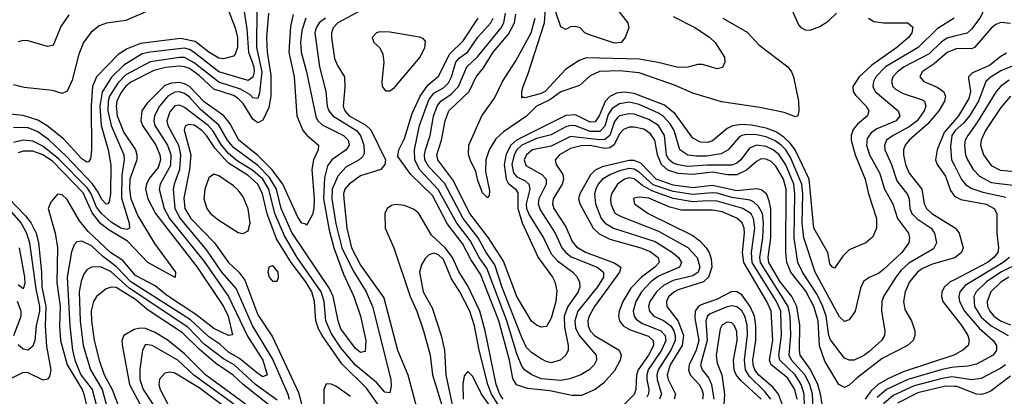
# Model space of a CAD drawing. Header units: inches. Extents: x 501365 to 657855, y 482276 to 547543.
# Tile 127 of 256: x 546176 to 550204, y 512062 to 513603. Entities that reach past the tile are written whole.
import ezdxf

# ---------------------------------------------------------------- set-up
doc = ezdxf.new("R2010")
doc.units = ezdxf.units.IN
doc.header["$MEASUREMENT"] = 0
doc.layers.add('A5541', color=7, linetype='Continuous')
doc.layers.add('A5551', color=7, linetype='Continuous')

msp = doc.modelspace()

# ---------------------------------------------------------------- linework, layer by layer
at = {"layer": 'A5541', "color": 5}
for points, elevation in [([(547089.1, 513670), (547105.7, 513565.7), (547111.8, 513470), (547133.5, 513410), (547135.4, 513390), (547130, 513368.4), (547110, 513355), (546990, 513390.4), (546890, 513469.5), (546870, 513482), (546850, 513487), (546709.3, 513470.7), (546676.8, 513463.2), (546602.5, 513417.5), (546551.3, 513368.7), (546513.5, 513306.6), (546503.3, 513250), (546509.7, 513169.7), (546538.4, 513070), (546548.5, 513008.5), (546547.9, 512892.1), (546542, 512858), (546536.2, 512850), (546530, 512847.7), (546510, 512869), (546497.4, 512897.4), (546472.5, 512932.5), (546365.4, 513045.4), (546293.4, 513113.4), (546250, 513144.7), (546210, 513160.1), (546150, 513162.4)], 1840), ([(548595.9, 513675.9), (548664.2, 513590), (548668, 513570), (548653.7, 513530), (548637.1, 513510), (548610, 513507.2), (548502.5, 513542.5), (548487.6, 513550), (548469.2, 513570), (548450, 513575.6), (548430, 513573.7), (548410, 513562.9), (548390, 513573.6), (548370, 513633.6)], 1840), ([(547025.8, 513650), (547056.9, 513570), (547067.2, 513530), (547067.5, 513490), (547057.7, 513462.3), (547050, 513454.2), (547010, 513443.2), (546990, 513446.1), (546950, 513470.3), (546894.2, 513514.2), (546834.2, 513525.8), (546670, 513506), (546615.8, 513484.2), (546578.9, 513461.1), (546490.1, 513370), (546474.1, 513330), (546467.7, 513252.3), (546469.7, 513070.3), (546465.5, 513034.5), (546457.9, 513022.1), (546450, 513020.2), (546430, 513033.4), (546355.2, 513115.2), (546288.9, 513168.9), (546250, 513192.1), (546190, 513211.5), (546121.5, 513218.5)], 1820), ([(547146.6, 513650), (547144.7, 513490), (547166.3, 513390), (547156.5, 513303.5), (547150, 513280.7), (547130, 513282.9), (547117.2, 513297.2), (547079.3, 513319.3), (546990, 513348.1), (546890, 513426.6), (546850, 513448.1), (546830, 513449.2), (546709.1, 513430.9), (546610, 513377.2), (546576.9, 513343.1), (546544, 513290), (546537.9, 513270), (546536.5, 513230), (546549.9, 513169.9), (546602.6, 513050), (546603.7, 513030), (546593.2, 512966.8), (546592.9, 512872.9), (546624, 512770), (546624.7, 512750), (546614.9, 512745.1), (546589.2, 512750), (546550, 512774.9), (546510, 512809.5), (546490, 512835.9), (546468.6, 512890), (546453.3, 512913.3), (546334.5, 513034.5), (546270, 513086.1), (546230, 513105.7), (546190, 513110.2), (546150, 513100.9)], 1860), ([(546701, 513639), (546610, 513600.7), (546530.5, 513589.5), (546501.2, 513578.8), (546467.9, 513552.1), (546437.5, 513510), (546417.9, 513462.1), (546390, 513355.3), (546370, 513310.8), (546350, 513301.2), (546310, 513314.2), (546194.3, 513325.7), (546150, 513336.3)], 1780), ([(547194, 513630), (547185.2, 513530), (547188, 513470), (547203.4, 513376.6), (547204, 513290), (547195.6, 513244.4), (547170, 513192.2), (547150, 513180.6), (547130, 513196.3), (547090, 513260.1), (547070, 513281.1), (547050, 513292.6), (546970, 513319.1), (546910, 513375.4), (546870, 513403.1), (546850, 513411.1), (546830, 513413.8), (546772.8, 513407.2), (546724.5, 513395.5), (546630, 513348.3), (546610, 513331), (546590, 513304.3), (546574, 513270), (546570.6, 513250), (546574.8, 513210), (546602, 513142), (546649.5, 513070), (546655.6, 513050), (546654.6, 513030), (546627.1, 512950), (546624.5, 512910), (546630.7, 512870), (546659.9, 512799.9), (546727, 512687), (546812.7, 512570), (546811.5, 512548.5), (546700.1, 512610), (546616.3, 512696.3), (546542.1, 512742.1), (546508.4, 512768.4), (546472.4, 512812.4), (546435.3, 512895.3), (546310, 513023.8), (546270, 513050.1), (546230, 513065.3), (546190, 513065), (546170, 513058.5)], 1880), ([(546377, 513623), (546344.1, 513575.9), (546315.6, 513504.4), (546310, 513498), (546290, 513493.2), (546210, 513516.8), (546190, 513518.7), (546170, 513513)], 1760), ([(547295.2, 513624.8), (547284.3, 513575.7), (547276.6, 513470), (547299.3, 513370), (547309.8, 513209.8), (547334.8, 513150), (547350.7, 513130.7), (547397.8, 513090), (547396.4, 513070), (547378.4, 513030), (547370.6, 512990), (547381.1, 512870), (547379.9, 512830), (547373.7, 512806.3), (547350, 512760.7), (547346.1, 512766.1), (547330, 512769.8), (547314.5, 512794.5), (547251.9, 512930), (547208.7, 512988.7), (547150, 513047.5), (547072.4, 513110), (547037.5, 513177.5), (547011.6, 513210), (546930, 513266.8), (546870, 513330.2), (546850, 513341.2), (546830, 513345.7), (546796.6, 513343.4), (546770, 513334.1), (546697.8, 513262.2), (546676, 513230), (546670.9, 513190), (546677.7, 513170), (546733.4, 513090), (546749.6, 513050), (546752, 513030), (546741.8, 512998.2), (546706.1, 512953.9), (546694.4, 512930), (546691, 512910), (546700, 512870), (546732, 512810), (546901.9, 512590), (547010, 512429.3), (547028.5, 512390), (547047, 512313), (547030, 512311.2), (546970, 512338.8), (546897, 512397), (546776.2, 512476.2), (546730, 512513.8), (546650, 512556.5), (546597.6, 512617.6), (546546.9, 512650), (546455.8, 512735.8), (546420.5, 512780.5), (546370, 512867), (546350, 512886.5), (546330, 512889.7), (546303.6, 512856.4), (546292.8, 512830), (546321.2, 512730), (546331, 512671), (546328.2, 512528.2), (546341.3, 512430), (546339, 512350), (546343.5, 512290), (546370, 512190.9), (546431.1, 512090), (546438.1, 512070), (546453.5, 512006.5)], 1920), ([(547590, 513650), (547477.2, 513590), (547458.2, 513570), (547451.5, 513550), (547451.4, 513530), (547464.5, 513444.5), (547476.2, 513416.2), (547504.7, 513370), (547506.7, 513326.7), (547499.2, 513250), (547506.6, 513230), (547524.4, 513210), (547591.9, 513171.9), (547612, 513152), (547673.2, 513030), (547670.2, 513010), (547652.9, 512990), (547570, 512964.1), (547524, 512930), (547506.4, 512910), (547500.3, 512890), (547501.5, 512870), (547514.3, 512750), (547532.8, 512670), (547570, 512597.9), (547665.4, 512465.4), (547721.5, 512250), (547763.9, 512150), (547804.6, 511995.4)], 1980), ([(549999, 513610), (549930, 513565.4), (549852.2, 513490), (549718, 513410), (549678.3, 513370), (549668.7, 513350), (549667, 513330), (549676.2, 513310), (549770.1, 513230), (549777.2, 513210), (549762.4, 513190), (549683.2, 513156.8), (549659.3, 513140.7), (549643.1, 513116.9), (549640.7, 513090), (549652.8, 513050), (549694.4, 512974.4), (549714.3, 512910), (549747.6, 512850), (549767.7, 512790), (549811.7, 512730), (549816, 512710), (549814.2, 512690), (549784.6, 512650), (549710, 512580.2), (549690, 512563.9), (549651.6, 512548.4), (549627.8, 512532.2), (549615.5, 512504.5), (549593.5, 512410), (549570, 512374.5), (549550, 512368.1), (549530, 512387.4), (549430.2, 512570), (549384.1, 512710), (549377.8, 512770), (549380, 512890), (549376.4, 512930), (549330, 513038.7), (549310.7, 513070), (549291.6, 513090), (549267.2, 513107.2), (549230, 513123.4), (549190, 513132.3), (549150, 513134.1), (549130.3, 513129.7), (549118.3, 513121.7), (549074.6, 513070), (549046, 513054), (548985.2, 513045.2), (548944.4, 513044.4), (548909.3, 513049.3), (548876.7, 513070), (548853.5, 513150), (548837.3, 513177.3), (548810, 513207.4), (548790, 513220.7), (548710, 513255.9), (548670, 513266), (548630, 513258.9), (548599.7, 513240.3), (548584.1, 513215.9), (548570, 513167.7), (548550, 513145.1), (548510, 513145.4), (548450, 513169.3), (548430, 513170.4), (548410, 513165.2), (548350, 513132.7), (548290, 513117.7), (548230.4, 513090), (548209.2, 513070.8), (548198.5, 513050), (548189.7, 513010), (548196.7, 512976.7), (548210, 512959.9), (548243.6, 512943.6), (548258.6, 512930), (548262.5, 512910), (548247.4, 512850), (548250, 512830), (548261.9, 512801.9), (548319, 512710), (548350, 512645.5), (548375.6, 512615.6), (548438.9, 512570), (548453.8, 512553.8), (548465.7, 512530), (548467.3, 512510), (548460.8, 512490), (548417.9, 512430), (548403.8, 512390), (548404.3, 512344.3), (548420.1, 512270), (548420.5, 512250), (548410.9, 512230), (548386.7, 512210), (548350, 512198.8), (548330, 512203.6), (548310, 512215), (548270, 512241.2), (548250, 512261.3), (548230, 512301.8), (548150, 512507), (548119.7, 512599.7), (548084.4, 512650), (548051.4, 512710), (547990.2, 512790), (547913.6, 512933.6), (547850, 513001.7), (547834.1, 513030), (547831.8, 513050), (547835.8, 513070), (547854.8, 513130), (547868.3, 513208.3), (547883.9, 513250), (547899.1, 513270), (547941.1, 513298.9), (547970.8, 513330), (548005.9, 513410), (548048.7, 513451.3), (548145.9, 513570), (548156.4, 513590), (548163.3, 513630)], 1940), ([(549649.3, 513609.3), (549670, 513595.4), (549710, 513590.1), (549810, 513590.1), (549830, 513572.4), (549825.5, 513550), (549811.7, 513530), (549764.1, 513490), (549662.2, 513417.8), (549610.1, 513370), (549584.7, 513330), (549585.9, 513310), (549595, 513295), (549639.8, 513250), (549650.1, 513230), (549643.9, 513210), (549603.9, 513176.1), (549585.8, 513154.2), (549577.3, 513130), (549577.7, 513110), (549594.4, 513050), (549635, 512950), (549649, 512890), (549681.8, 512790), (549682, 512750), (549665.8, 512714.3), (549637.6, 512690), (549570, 512661.2), (549544.1, 512635.9), (549510, 512586.9), (549501.2, 512590), (549490, 512604), (549482.6, 512650), (549425.5, 512750), (549406.1, 512950), (549348.3, 513070), (549330, 513096.1), (549302.9, 513122.9), (549270, 513143.9), (549230, 513158.7), (549170, 513171.7), (549130, 513174), (549091.7, 513168.4), (549070, 513158.6), (549010, 513107), (548990, 513100.7), (548962, 513102), (548930, 513118.5), (548857.4, 513217.4), (548814, 513254), (548690, 513301.5), (548650, 513306.6), (548618, 513302), (548590, 513288.8), (548571.5, 513268.5), (548546.3, 513210), (548530, 513185.9), (548510, 513184.5), (548450, 513214), (548410, 513211.7), (548209.1, 513110.9), (548185.7, 513090), (548166.9, 513053.1), (548158.4, 513010), (548166, 512950), (548174.4, 512934.4), (548204.7, 512910), (548214, 512894), (548213.7, 512830), (548232.1, 512772.1), (548297.3, 512630), (548356.3, 512550), (548365.4, 512530), (548372.9, 512492.9), (548368.9, 512450), (548350, 512381.3), (548331.9, 512348.1), (548310, 512344.9), (548290, 512353.6), (548270, 512369.8), (548210, 512469.9), (548155.4, 512615.4), (548094.1, 512710), (548017.3, 512810), (547947.4, 512947.4), (547886.6, 513030), (547883.2, 513050), (547901.3, 513110), (547916.7, 513190), (547932.1, 513230), (548014.4, 513310), (548043, 513370), (548074.1, 513405.9), (548112.4, 513470), (548176.4, 513543.6), (548200.4, 513590), (548205.6, 513625.6)], 1920), ([(548850, 513616.6), (548940.7, 513570), (548999.6, 513530), (549020.7, 513510), (549060.2, 513450), (549061.5, 513430), (549052, 513408), (549030, 513402.8), (548970, 513420.3), (548950, 513419.8), (548910, 513409.2), (548870, 513408.2), (548788.5, 513428.5), (548710, 513441.6), (548493.3, 513446.7), (548464.3, 513435.7), (548410, 513401.5), (548325.2, 513310), (548310, 513301.9), (548244.2, 513284.2), (548232.1, 513287.9), (548230, 513282), (548229.8, 513309.8), (548235.2, 513330), (548256.5, 513383.5), (548323.1, 513590), (548326.7, 513650)], 1860), ([(549332.2, 513650), (549361.8, 513581.8), (549371.2, 513571.2), (549390, 513561.7), (549410, 513560.3), (549450, 513576.1), (549483.1, 513596.9), (549517.3, 513630)], 1920), ([(547346.6, 513610), (547330, 513558.9), (547325.2, 513510), (547326.9, 513470), (547348.9, 513390), (547387, 513207), (547395.5, 513190), (547413, 513173), (547500.9, 513130), (547519.9, 513110), (547524.5, 513090), (547511.2, 513070), (547453.1, 513030), (547435.3, 513004.7), (547423.4, 512956.6), (547418.9, 512870), (547442.1, 512742.1), (547460.8, 512670), (547501.3, 512561.3), (547543.2, 512470), (547569.6, 512390.4), (547592.7, 512290), (547590, 512244.7), (547570, 512241.3), (547550, 512256.9), (547490, 512338.4), (547478.3, 512370), (547458.6, 512470), (547443.6, 512503.6), (547290, 512732.1), (547245.8, 512830), (547227.2, 512910), (547197.3, 512957.3), (547150, 513006.5), (547050, 513079.6), (547026, 513110), (546991.2, 513171.2), (546915.7, 513235.7), (546870, 513286.1), (546850, 513301.2), (546830, 513307.5), (546810, 513306.7), (546781.9, 513290), (546748.4, 513250), (546726.8, 513210), (546724.5, 513190), (546729.3, 513170), (546780.6, 513090), (546794, 513050), (546793.5, 513006.5), (546751.3, 512930), (546747, 512910), (546766.4, 512830), (546788.5, 512790), (546930, 512613.3), (547030.8, 512470.8), (547108.2, 512308.2), (547170.5, 512210), (547188.2, 512150), (547170, 512141.9), (547150, 512154.6), (547075.8, 512215.8), (547030, 512242.1), (546994.7, 512274.7), (546950, 512305.7), (546874.6, 512374.6), (546630, 512530), (546572.2, 512592.2), (546515.3, 512635.3), (546470, 512677.9), (546430, 512696.6), (546410, 512694.5), (546398.9, 512681.1), (546387.3, 512652.7), (546370.8, 512549.2), (546381, 512350), (546392.1, 512250), (546402.1, 512210), (546426.5, 512150), (546472.5, 512090), (546488.4, 512028.4)], 1940), ([(547427.1, 513610), (547401.1, 513590), (547388.5, 513570), (547383.9, 513550), (547402.7, 513410), (547427.9, 513310), (547433.9, 513250), (547440.1, 513230), (547457.4, 513210), (547553.5, 513150), (547570.6, 513130), (547584.1, 513090), (547584.7, 513055.3), (547578.1, 513041.9), (547564.5, 513030), (547510, 513000.3), (547477, 512963), (547454.9, 512910), (547452.7, 512870), (547470, 512767.8), (547494.1, 512670), (547538.3, 512578.3), (547593.1, 512490), (547618.7, 512430), (547694, 512130), (547696.2, 512103.8), (547690, 512076.2), (547670, 512078.4), (547637, 512117), (547550, 512188.6), (547490, 512259.8), (547450, 512320.5), (547428.7, 512370), (547422.2, 512450), (547410, 512490), (547311.6, 512630), (547258.9, 512718.9), (547220, 512810), (547194.8, 512910), (547170, 512950), (547130, 512986), (547065.5, 513025.5), (547030, 513055.2), (547000.9, 513090), (546967.6, 513147.6), (546946.5, 513170), (546850, 513243.5), (546830, 513253.7), (546810, 513250.3), (546790, 513226.6), (546777.9, 513190), (546782, 513170), (546825.2, 513090), (546833.7, 513050), (546830.2, 512990), (546807.7, 512930), (546804.5, 512910), (546810.3, 512830), (546832, 512790), (546940.5, 512660.5), (547001.8, 512570), (547061.9, 512501.9), (547128.8, 512348.8), (547211.2, 512211.2), (547272.5, 512070), (547278.1, 512050)], 1960), ([(550000, 512628.9), (549910, 512602.2), (549870, 512584.4), (549849.3, 512570), (549816.6, 512530), (549798.4, 512490), (549791.3, 512450), (549797.6, 512417.6), (549824.6, 512370), (549838.6, 512330), (549838.9, 512310), (549830.8, 512290), (549808.9, 512270), (549704.2, 512215.8), (549602.1, 512137.9), (549570, 512107), (549550, 512097.6), (549527, 512110), (549470, 512204.9), (549447.9, 512267.9), (549442.2, 512370), (549424.6, 512430), (549392.1, 512492.1), (549331.5, 512570), (549314.5, 512610), (549310, 512650), (549312, 512910), (549300.3, 512950), (549270, 513003.8), (549250, 513023.5), (549230, 513032.8), (549210, 513033.5), (549190, 513023.4), (549150, 512987), (549110, 512968.5), (549071.3, 512968.7), (549010, 512978.8), (548930, 512969.5), (548870, 512973.5), (548827.9, 512987.9), (548801.7, 513010), (548784.9, 513050), (548774.2, 513110), (548756.8, 513136.8), (548730, 513154.6), (548690, 513163.9), (548670, 513163.7), (548646.1, 513153.9), (548630, 513135.9), (548608.5, 513091.5), (548590, 513078.6), (548570, 513076.8), (548510, 513088.8), (548473, 513087), (548430, 513076.4), (548383.8, 513050), (548366.1, 513030), (548371.4, 513010), (548398.1, 512970), (548400.4, 512950), (548395.1, 512930), (548358.6, 512870), (548355.2, 512850), (548361.4, 512830), (548410, 512755.5), (548436, 512696), (548453.6, 512673.6), (548491.5, 512651.5), (548608.7, 512608.7), (548634.7, 512590), (548630.1, 512570), (548527.3, 512430), (548506.2, 512390), (548500.8, 512370), (548501.9, 512350), (548510, 512330.2), (548528.3, 512310), (548628.4, 512250), (548636.7, 512230), (548633.1, 512210), (548610, 512166.4), (548565.1, 512114.9), (548530, 512088.9), (548474.6, 512065.4), (548435.1, 512064.9), (548344.7, 512084.7), (548254.1, 512094.1), (548208.7, 512108.7), (548194, 512134), (548179.7, 512210), (548136.6, 512370), (548061.3, 512561.3), (548021.6, 512621.6), (547987.2, 512687.2), (547926.7, 512766.7), (547864.2, 512884.2), (547776.3, 512970), (547723.3, 513043.3), (547727.6, 513070), (547750, 513117.7), (547781.2, 513218.8), (547814.1, 513290), (547845.2, 513334.8), (547890, 513372.3), (547936, 513464), (547990, 513516.5), (548052.2, 513610)], 1980), ([(550000, 513535.4), (549970, 513528.1), (549947.3, 513512.7), (549896.3, 513463.7), (549795.2, 513410), (549766.8, 513390), (549748.9, 513370), (549742.2, 513350), (549748.3, 513330), (549758.9, 513318.9), (549790, 513300.9), (549870, 513275.3), (549877.5, 513270), (549883.3, 513250), (549876.2, 513230), (549848, 513190), (549815.7, 513164.3), (549749.5, 513130), (549722.7, 513110), (549714.6, 513090), (549715.7, 513070), (549742.8, 513010), (549764.4, 512944.4), (549808.2, 512888.2), (549814.4, 512870), (549818.3, 512830), (549826.4, 512810), (549848.3, 512788.3), (549905, 512750), (549918.4, 512730), (549927.4, 512690), (549915, 512665), (549813.6, 512606.4), (549782, 512578), (549760.1, 512550), (549710.1, 512470), (549703.8, 512450), (549701.7, 512410), (549715.9, 512330), (549713.7, 512310), (549702, 512290), (549650, 512243.6), (549630, 512228.5), (549590, 512209.4), (549570, 512209.2), (549550, 512218.3), (549493.5, 512293.5), (549486.9, 512310), (549475.9, 512390), (549461.4, 512430), (549438.9, 512478.9), (549378.2, 512570), (549359.6, 512610), (549344.6, 512710), (549347.4, 512890), (549343, 512930), (549310, 513008.8), (549283.2, 513050), (549258.9, 513070), (549230, 513084), (549190, 513089.7), (549162.4, 513077.6), (549126.4, 513030), (549110, 513016.6), (549090, 513008.3), (548990, 513008.2), (548910, 513002.4), (548870, 513008.6), (548850, 513016.1), (548830, 513032.4), (548822.5, 513050), (548814.6, 513130), (548790, 513169.9), (548750, 513194.4), (548690, 513216.2), (548670, 513218.6), (548630.3, 513209.7), (548620.2, 513199.8), (548610, 513186.2), (548590.4, 513129.6), (548570, 513113.5), (548547.8, 513112.2), (548430, 513125.2), (548350, 513086.2), (548274.1, 513070), (548249.4, 513050), (548240.3, 513030), (548246.5, 513006.5), (548311.9, 512970), (548329.6, 512950), (548329.6, 512930), (548299.8, 512870), (548297.5, 512850), (548305, 512825), (548366.5, 512730), (548394.4, 512670), (548409.9, 512649.9), (548432.1, 512632.1), (548538.3, 512590), (548564.3, 512570), (548564.7, 512564.7), (548564.2, 512550), (548539.8, 512510), (548459.2, 512410), (548446.6, 512370), (548450, 512341.8), (548464.4, 512310), (548535.1, 512230), (548536.1, 512210), (548525.9, 512190), (548506.4, 512170), (548472.3, 512150), (548426.8, 512133.2), (548390, 512126.4), (548310, 512133), (548270.6, 512150), (548241.5, 512170), (548230, 512185.6), (548210, 512235.4), (548169.3, 512370), (548086.7, 512586.7), (548055.9, 512630), (548019, 512699), (547964.9, 512770), (547888.7, 512908.7), (547811.6, 512990), (547793, 513030), (547791.5, 513070), (547811.1, 513170), (547850, 513274.9), (547870, 513303.1), (547910, 513325.1), (547930, 513345.3), (547942.3, 513370), (547960.8, 513430), (547973.7, 513446.3), (548010, 513471.3), (548050, 513531.5), (548103.6, 513590), (548113.7, 513610)], 1960), ([(549052.3, 513610), (549151.8, 513551.8), (549200.6, 513500.6), (549318.4, 513410), (549333.2, 513390), (549342.2, 513370), (549362, 513270), (549364.2, 513230), (549359.3, 513210), (549350, 513205.8), (549303.7, 513223.7), (549204.2, 513244.2), (549046.8, 513266.8), (548930, 513302.2), (548854.8, 513334.8), (548710, 513385.9), (548630, 513394.3), (548548.2, 513391.8), (548510, 513373.3), (548466.4, 513333.6), (548390, 513307.9), (548345, 513275), (548290.4, 513249.6), (548250, 513208), (548155.7, 513144.3), (548124.3, 513115.7), (548096.2, 513070), (548082.7, 513030), (548081.9, 512981.9), (548097.7, 512902.3), (548096.5, 512883.5), (548090, 512874.8), (548070, 512895), (548050, 512945.7), (548042.4, 512982.4), (548019.2, 513030), (548012.7, 513052.7), (548013.1, 513090), (548066.8, 513210), (548118.3, 513281.7), (548151.6, 513350), (548205.6, 513434.4), (548268, 513550), (548285.4, 513610)], 1880), ([(550000, 513481.1), (549970, 513468.7), (549917, 513423), (549868.3, 513390), (549858.3, 513370), (549875, 513350), (549930, 513327.1), (549955.1, 513310), (549963.9, 513290), (549960.1, 513270), (549936.3, 513230), (549890, 513176.3), (549815.3, 513110), (549799, 513090), (549792, 513070), (549792.1, 513050), (549800.2, 513010), (549814.8, 512974.8), (549866.4, 512910), (549875.9, 512850), (549886.1, 512830), (549907.6, 512810), (550000, 512753.1)], 1980), ([(550000, 513190.7), (549958.6, 513141.4), (549929.4, 513070), (549923.3, 513030), (549929.7, 513010), (549963.1, 512963.1), (549984.1, 512904.1), (550000, 512881.1)], 2020), ([(547641.6, 512030), (547595.2, 512095.2), (547494.5, 512194.5), (547413.5, 512310), (547398.1, 512338.1), (547388.1, 512370), (547381.7, 512450), (547370.6, 512490), (547346.9, 512530), (547286, 512610), (547226.8, 512706.8), (547188.5, 512808.5), (547168.9, 512890), (547150.3, 512930), (547110, 512965.6), (547030, 513016.2), (546975.9, 513075.9), (546940.6, 513130), (546920.9, 513150), (546890, 513171.5), (546865.9, 513174.1), (546853, 513167), (546848.9, 513151.1), (546876, 513050), (546870.9, 512990), (546847.3, 512872.7), (546851.7, 512830), (546876.1, 512790), (546972.5, 512690), (547030, 512609.3), (547072.9, 512570), (547096.8, 512536.8), (547150, 512395.9), (547210, 512305.5), (547316.9, 512076.9), (547339.9, 511990)], 1980), ([(550000, 513145.8), (549989.1, 513130), (549983.8, 513083.8), (549988.1, 513030), (550000, 513006.8)], 2040), ([(549465.4, 511990), (549452.8, 512070), (549441.7, 512110), (549411.2, 512171.2), (549369.3, 512230), (549365.8, 512250), (549367.1, 512352.9), (549354.8, 512430), (549334.5, 512470), (549287, 512530), (549241.3, 512610), (549238, 512630), (549249.2, 512710.8), (549248.8, 512828.8), (549242.2, 512862.2), (549230.8, 512890), (549210, 512907.2), (549190, 512910.4), (549110, 512902.2), (549010, 512924.1), (548930, 512914.8), (548850, 512925.9), (548780.3, 512950), (548716.6, 513016.6), (548690, 513027.1), (548670, 513026.5), (548558.6, 513001.4), (548530, 512987.6), (548511.2, 512968.8), (548468.1, 512890), (548462.8, 512870), (548467.7, 512850), (548522.7, 512750), (548547.1, 512727.1), (548590, 512705.2), (548717.8, 512670), (548754.8, 512654.8), (548788.1, 512630), (548791.8, 512610), (548773.9, 512590), (548720.6, 512550), (548675.8, 512504.2), (548643.3, 512450), (548628.9, 512410), (548626.5, 512390), (548630.1, 512370), (548645.3, 512350), (548673.6, 512333.6), (548748.5, 512308.5), (548768.3, 512290), (548769.3, 512270), (548748.1, 512230), (548705.8, 512170), (548699.3, 512150), (548697.4, 512090), (548690, 512069.1), (548590, 511969.6)], 2020), ([(549423.4, 511983.4), (549419.1, 512070), (549408.6, 512110), (549387.9, 512150), (549334.1, 512210), (549324.7, 512230), (549330.9, 512310.9), (549328, 512390), (549320.1, 512430), (549207.4, 512610), (549203.4, 512630), (549216.6, 512710), (549219.3, 512770), (549214.4, 512810), (549199.2, 512839.2), (549178.4, 512858.4), (549164.4, 512864.4), (549090, 512875.4), (549030, 512893.4), (549010, 512895.3), (548930, 512887.7), (548850, 512900.6), (548767, 512927), (548710, 512979.6), (548690, 512991.3), (548670, 512994.1), (548630, 512984.3), (548593.1, 512970), (548559.9, 512950), (548542.5, 512930), (548532.8, 512910), (548528, 512890), (548531.5, 512850), (548554.6, 512790), (548571.2, 512770), (548605.4, 512750), (548775.5, 512695.5), (548847.2, 512650), (548871, 512630), (548883.3, 512610), (548875.4, 512590), (548790, 512553.1), (548758.3, 512530), (548720.1, 512490), (548696.3, 512450), (548685.9, 512410), (548689.4, 512390), (548698, 512378), (548721.1, 512361.1), (548799.1, 512330), (548816.4, 512310), (548818.9, 512290), (548802.1, 512250), (548747.1, 512170), (548741.1, 512150), (548741.2, 512130), (548749.5, 512090), (548748.8, 512071.2), (548741.8, 512058.2)], 2040), ([(549387.9, 511970), (549386, 512070), (549373.6, 512110), (549348.5, 512150), (549285.6, 512210), (549281.8, 512230), (549293, 512310), (549289.6, 512410), (549272.3, 512450), (549173.2, 512610), (549169.4, 512650), (549184.3, 512750), (549178.5, 512790), (549168, 512808), (549134.5, 512830), (549030, 512860.1), (548990, 512862.3), (548930, 512858.2), (548850, 512872.1), (548762.2, 512902.2), (548724.2, 512924.2), (548690, 512951.3), (548670, 512956), (548650, 512950.7), (548621.3, 512930), (548597.1, 512890), (548593.1, 512870), (548595.1, 512850), (548611.5, 512811.5), (548637.1, 512797.1), (548790, 512737.8), (548910, 512671.3), (548948.1, 512630), (548958.1, 512590), (548951.6, 512570), (548930, 512555.1), (548850, 512535.6), (548810, 512515.1), (548780.9, 512490), (548753.5, 512450), (548748.5, 512430), (548752.1, 512410), (548770.1, 512390), (548810, 512372.3), (548839.3, 512350), (548852.2, 512330), (548857.9, 512310), (548857.4, 512290), (548840.2, 512250), (548788, 512170), (548782.8, 512150), (548784.2, 512130), (548802.2, 512070), (548794, 512050)], 2060), ([(546092.9, 512870), (546182, 512770), (546203.6, 512730), (546216.5, 512690), (546242, 512502), (546256.7, 512430), (546257.3, 512410), (546243.9, 512350), (546238, 512290), (546230, 512266.4), (546210, 512249.9), (546190, 512254.2), (546170, 512272.1)], 1860), ([(546132.4, 512870), (546200.1, 512800.1), (546223.1, 512770), (546242.8, 512730), (546253.2, 512690), (546265.8, 512570), (546266.7, 512510), (546282.7, 512430), (546280.6, 512350), (546285.5, 512265.5), (546302.7, 512170), (546297.6, 512142.4), (546290, 512132.1), (546272.2, 512127.8), (546210, 512158.2), (546190, 512159), (546130, 512129.1)], 1880), ([(549356.3, 512050), (549346.8, 512090), (549317.2, 512137.2), (549250, 512190), (549243.1, 512210), (549256.7, 512290), (549250.8, 512410), (549233, 512450), (549138, 512610), (549132.6, 512650), (549142, 512730), (549139.9, 512750), (549131.3, 512771.3), (549110, 512791.5), (549050, 512816.3), (549010, 512823.4), (548883.9, 512823.9), (548835.5, 512835.5), (548750, 512873.2), (548710, 512877.1), (548690, 512872.9), (548687, 512870), (548691.3, 512850), (548747.8, 512810), (548930, 512719.3), (548958.3, 512698.3), (548984.8, 512670), (548996.6, 512650), (549004.9, 512624.9), (549007.5, 512590), (548994.4, 512550), (548973.5, 512530), (548870, 512498), (548851.6, 512488.4), (548830.8, 512469.2), (548821.9, 512450), (548823.5, 512430), (548869.9, 512369.9), (548891.6, 512310), (548886.3, 512270), (548837, 512190), (548824.4, 512150), (548828.7, 512130), (548858.5, 512070), (548853.4, 512050)], 2080), ([(548153.6, 512050), (548140, 512070), (548125.2, 512110), (548080.6, 512330), (548058.3, 512410), (548010.9, 512510.9), (547972.8, 512572.8), (547946.2, 512630), (547916.7, 512670), (547861.4, 512721.4), (547809.3, 512810), (547790, 512826.1), (547750, 512843.4), (547713, 512847), (547697.3, 512842.7), (547678.9, 512830), (547670.1, 512810), (547670.8, 512750), (547706.6, 512670), (547773.4, 512470), (547800.2, 512410), (547828.1, 512330), (547855.7, 512230), (547865.4, 512150), (547913.7, 511990)], 2020), ([(546173.2, 512670), (546195.6, 512550), (546197.6, 512522.4), (546190, 512501.1), (546170, 512518.5)], 1840), ([(548132.7, 512030), (548105.7, 512070), (548091, 512110), (548055.6, 512250), (548036.7, 512350), (548017.2, 512410), (547976.9, 512490), (547942.4, 512542.4), (547910, 512621.8), (547890, 512641.5), (547870, 512647.4), (547850, 512641.1), (547834.4, 512625.6), (547820, 512600), (547812.3, 512570), (547826.5, 512490), (547863.3, 512423.3), (547900.7, 512310), (547913.6, 512250), (547918.8, 512150), (547957.3, 511970)], 2040), ([(547230, 512046.1), (547140.1, 512110), (547053.8, 512190), (547010, 512214.7), (546930, 512274.5), (546864.1, 512344.1), (546624.4, 512504.4), (546550, 512571.6), (546508.5, 512591.5), (546469.6, 512590.4), (546450, 512579.8), (546438, 512562), (546426.8, 512533.2), (546419.1, 512490), (546423.5, 512370), (546435.4, 512270), (546465, 512170), (546513.5, 512090), (546530.3, 512030)], 1960), ([(550000, 512539), (549982.8, 512530), (549959.7, 512510), (549949.2, 512490), (549946.7, 512470), (549952.8, 512450), (550000, 512388.9)], 2020), ([(547250, 511983), (547090.4, 512110), (547048.8, 512148.8), (546977.5, 512197.5), (546910, 512254.1), (546841.8, 512321.8), (546697.5, 512417.5), (546650, 512457.8), (546570, 512506.5), (546550, 512509), (546530, 512501.4), (546490.8, 512470), (546477.2, 512450), (546467.8, 512412.2), (546469.8, 512370), (546480.9, 512290), (546501, 512210), (546522.1, 512150), (546554.4, 512090), (546622.7, 511910)], 1980), ([(549295, 512030), (549281.1, 512070), (549258.1, 512098.1), (549198, 512150), (549183.9, 512170), (549176.9, 512190), (549176.1, 512210), (549187.9, 512290), (549187.9, 512350), (549182.6, 512390), (549164.9, 512430), (549130, 512476.5), (549110, 512489.3), (549090, 512491), (549030, 512459.3), (548963.7, 512436.3), (548951.4, 512428.6), (548939.5, 512410), (548938.2, 512381.8), (548954.1, 512290), (548944.2, 512250), (548915.1, 512190), (548912.5, 512170), (548919.5, 512150), (548956.2, 512110), (548967.2, 512090), (548971.6, 512070), (548969.3, 512050)], 2120), ([(546152.6, 512310), (546181.9, 512390), (546182.5, 512410), (546167.1, 512450)], 1860), ([(549249.7, 512049.7), (549223.3, 512083.3), (549162.1, 512142.1), (549146, 512170), (549141.1, 512210), (549153.8, 512313.8), (549152.3, 512352.3), (549142.6, 512390), (549130, 512411.3), (549110, 512427.4), (549090, 512431.4), (549070, 512427.9), (549000.7, 512399.3), (548989.7, 512390), (548983.6, 512370), (548988.6, 512290), (548961.8, 512190), (548967.8, 512170), (548996.1, 512136.1), (549006.9, 512110), (549015.6, 512050)], 2140), ([(547100.3, 512030), (546936.1, 512150), (546850, 512236), (546783.6, 512290), (546730, 512322.3), (546690, 512339.1), (546670, 512341.3), (546644.5, 512335.5), (546601.7, 512310), (546593.6, 512290), (546596.1, 512263.9), (546624.5, 512110), (546700.4, 511970)], 2020), ([(549210.2, 512050), (549125.9, 512125.9), (549107.2, 512150), (549098.4, 512170), (549096.1, 512210), (549111.1, 512290), (549110, 512327.3), (549100.9, 512350), (549090, 512362.3), (549070, 512365.8), (549050, 512354.9), (549041.7, 512338.3), (549025.5, 512230), (549030, 512197.4), (549049, 512149), (549059, 512070), (549057.3, 512030)], 2160), ([(547052.5, 512030), (546888.8, 512148.8), (546823, 512210), (546718, 512270), (546690, 512274), (546677.7, 512250), (546667.7, 512172.3), (546667, 512130), (546680.7, 512090), (546721, 512030)], 2040), ([(550000, 512231.2), (549997.8, 512230), (549790, 512161.7), (549730, 512135), (549689, 512111), (549657.7, 512082.3), (549635.3, 512050)], 2020), ([(550000, 512180.9), (549990, 512180.2), (549950, 512171.2), (549810, 512130.9), (549721.7, 512090), (549683.5, 512056.5)], 2040), ([(547050, 511991.8), (546910, 512097), (546810, 512156.8), (546790, 512161.2), (546770, 512156.7), (546748.5, 512131.5), (546744.6, 512110), (546750.1, 512090), (546797.9, 511997.9)], 2060), ([(548100.9, 512020.9), (548064.8, 512070), (548030, 512142.8), (548010, 512163.1), (547994.8, 512145.2), (547988.9, 512111.1), (547990.7, 512050)], 2060), ([(550000, 512139.6), (549990, 512141.1), (549950, 512135.1), (549835.9, 512104.1), (549750, 512064.8), (549709.5, 512030.5)], 2060), ([(547530, 512061.1), (547470, 512103.4), (547450, 512111.6), (547430, 512112.2), (547420.1, 512090), (547420.2, 512030)], 2020), ([(550000, 512101.7), (549963.4, 512103.4), (549850, 512075.4), (549766.9, 512033.1)], 2080)]:
    msp.add_lwpolyline(points, dxfattribs=dict(at, elevation=elevation))
at = {"layer": 'A5541', "color": 5, "elevation": 2020}
for points in [[(547650, 513553.7), (547635.8, 513550), (547617.6, 513530), (547625.2, 513510), (547648.8, 513488.8), (547661.9, 513461.9), (547665.3, 513430), (547657.4, 513350), (547659.2, 513330), (547672.7, 513312.8), (547690, 513312.3), (547710, 513325.4), (547814.2, 513450), (547834, 513490), (547836, 513516), (547826.4, 513526.4), (547811.6, 513531.6), (547690, 513552.6)], [(546969.6, 512970.4), (546950, 512956), (546933.4, 512910), (546929.4, 512869.4), (546941.3, 512830), (546956.9, 512810), (546990, 512783), (547070, 512732.4), (547090, 512728.7), (547110, 512739.6), (547119.3, 512770), (547110, 512828.9), (547090, 512877.7), (547070, 512906), (547050, 512923.5), (546990, 512964.5)], [(547210, 512596.2), (547205, 512595), (547195.8, 512590), (547190.8, 512570), (547196.8, 512550), (547210, 512532.6), (547230, 512533.1), (547234.5, 512550), (547232.8, 512570), (547217.3, 512590)]]:
    msp.add_lwpolyline(points, close=True, dxfattribs=at)
at = {"layer": 'A5551', "color": 5}
for points, elevation in [([(550000, 513804.9), (550054.5, 513710), (550111.9, 513650), (550114.5, 513630), (550104.7, 513610), (550070, 513564.2), (550052.1, 513547.9), (550000, 513535.4)], 1960), ([(550230, 513587.7), (550190, 513592.3), (550170, 513584.3), (550150, 513568.6), (550082.6, 513490), (550070, 513484.3), (550010, 513485.3), (550000, 513481.1)], 1980), ([(550213.9, 513466.1), (550190, 513452.7), (550144, 513416), (550073.7, 513386.3), (550058.4, 513370), (550057.3, 513362.7), (550065.6, 513310), (550059.7, 513280.3), (550016.3, 513210), (550000, 513190.7)], 2020), ([(550250, 513418.6), (550190, 513394.7), (550150.1, 513370), (550128.2, 513350), (550098.8, 513270), (550061.7, 513210), (550039.1, 513180.9), (550002.9, 513150), (550000, 513145.8)], 2040), ([(550224.4, 513355.6), (550190, 513331.4), (550171.2, 513308.8), (550095.1, 513184.9), (550054.7, 513130), (550044.1, 513110), (550041.1, 513090), (550045.8, 513050), (550054, 513030), (550077.1, 512990), (550102.3, 512962.3), (550150, 512937.1), (550250, 512924.3)], 2060), ([(550229.4, 513290.6), (550190, 513243.8), (550127.5, 513150), (550109.4, 513110), (550107.4, 513090), (550119.1, 513050), (550150, 513006.3), (550187.5, 512987.5), (550250, 512982.5)], 2080), ([(550000, 513006.8), (550029.4, 512949.4), (550046.9, 512926.9), (550071.8, 512911.8), (550117, 512897), (550210, 512876.8)], 2040), ([(550000, 512881.1), (550000.4, 512880.4), (550026.8, 512866.8), (550130, 512848.2), (550162.4, 512830), (550173.7, 512810), (550173.3, 512730), (550181, 512670), (550177.3, 512650), (550161.5, 512630), (550135.2, 512610), (550000, 512539)], 2020), ([(550000, 512753.1), (550005, 512750), (550019.8, 512730), (550036.4, 512670), (550029.6, 512650), (550003.8, 512630), (550000, 512628.9)], 1980), ([(550225.3, 512630), (550199.7, 512610), (550044.7, 512515.3), (550022.8, 512490), (550017.8, 512470), (550021, 512450), (550041.4, 512410), (550100.9, 512340.9), (550159.1, 512290), (550171.9, 512270), (550172.8, 512250), (550158.6, 512230), (550090, 512193.8), (550055.1, 512184.9), (550000, 512180.9)], 2040), ([(550270.4, 512609.6), (550190.7, 512569.3), (550131.3, 512530), (550088.8, 512490), (550079, 512470), (550082.2, 512430), (550110, 512385.6), (550149.9, 512349.9), (550220.1, 512310)], 2060), ([(550222.9, 512550), (550190, 512529.2), (550149.8, 512490), (550133.8, 512450), (550135.9, 512430), (550144.8, 512410), (550161.5, 512390), (550189.3, 512370), (550230, 512354.9)], 2080), ([(550000, 512388.9), (550030.1, 512350), (550054.5, 512310), (550061, 512290), (550056.1, 512270), (550034.8, 512250), (550000, 512231.2)], 2020), ([(550208.8, 512191.2), (550190, 512176.4), (550110, 512134.3), (550070, 512129.1), (550000, 512139.6)], 2060), ([(550230, 512144), (550150, 512083.7), (550130, 512074.1), (550110, 512069), (550090, 512070.5), (550010, 512101.2), (550000, 512101.7)], 2080)]:
    msp.add_lwpolyline(points, dxfattribs=dict(at, elevation=elevation))

doc.saveas('drawing.dxf')
